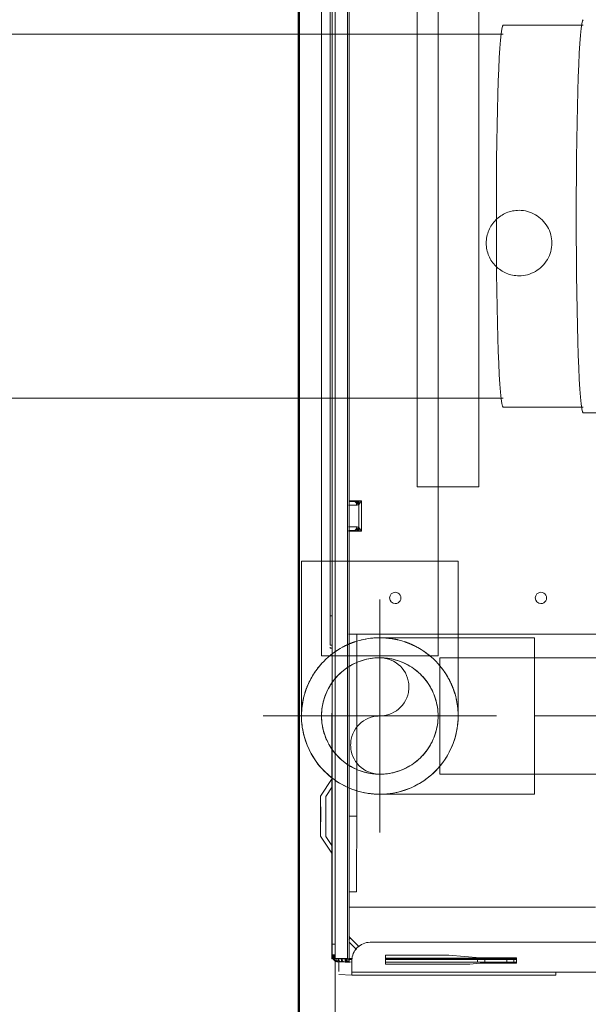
# Model space of a CAD drawing. Header units: millimetres. Extents: x 25873 to 52219, y 4748 to 39565.
# Tile 29 of 133: x 27347 to 27503, y 36671 to 36942. Entities that reach past the tile are written whole.
import ezdxf

# ---------------------------------------------------------------- set-up
doc = ezdxf.new("R2010")
doc.units = ezdxf.units.MM
doc.linetypes.add('ADSK_Осевая', pattern=[700, 500, -100, 0, -100])
doc.linetypes.add('ADSK_Скрыто', pattern=[300, 150, -150])
for name, color, linetype, lineweight in [('A-DETL-____-HDLN', 90, 'ADSK_Скрыто', 9), ('A-WALL-____-MCUT', 113, 'Continuous', 50), ('A-WALL-____-OTLN', 113, 'Continuous', 20), ('G-XREF-____-OTLN', 8, 'Continuous', 9), ('I-FURN-____-MCUT', 30, 'Continuous', 9), ('I-FURN-____-OTLN', 30, 'Continuous', 20), ('M-EQPM-____-OTLN', 50, 'Continuous', 20), ('P-PIPE-____-CNTR', 3, 'ADSK_Осевая', 20), ('P-PIPE-____-OTLN', 3, 'Continuous', 20)]:
    doc.layers.add(name, color=color, linetype=linetype, lineweight=lineweight)

# ---------------------------------------------------------------- blocks, each defined once
blk = doc.blocks.new('Прямая форма - V line-609329-В_Этаж 01_Отопление')
at = {"layer": 'A-WALL-____-MCUT', "color": 253}
blk.add_line((3619.95, 400), (0, 400), dxfattribs=at)
blk = doc.blocks.new('Прямая форма - SW - 003-609330-В_Этаж 01_Отопление')
blk.add_blockref('Прямая форма - V line-609329-В_Этаж 01_Отопление', (0, 0))
blk = doc.blocks.new('Прямая форма - V line-609752-В_Этаж 01_Отопление')
at = {"layer": 'I-FURN-____-MCUT', "color": 53}
for p, q in [((0, 0), (0, -3026.62)), ((10, -3026.62), (10, -10))]:
    blk.add_line(p, q, dxfattribs=at)
blk = doc.blocks.new('Прямая форма - FU - 052-609753-В_Этаж 01_Отопление')
blk.add_blockref('Прямая форма - V line-609752-В_Этаж 01_Отопление', (0, 0))
blk = doc.blocks.new('V line_ifc_RVT-1-В_Этаж 01_Отопление')
at = {"layer": 'A-WALL-____-OTLN', "color": 9, "lineweight": 20, "rotation": 270}
blk.add_blockref('Прямая форма - SW - 003-609330-В_Этаж 01_Отопление', (27023.24, 38587.58), dxfattribs=at)
at = {"layer": 'I-FURN-____-OTLN', "color": 9, "lineweight": 20}
blk.add_blockref('Прямая форма - FU - 052-609753-В_Этаж 01_Отопление', (27423.24, 38587.58), dxfattribs=at)
blk = doc.blocks.new('daa-oborudovanie-komplektkoaksialnogodymoxoda-sudliniteliami-1 - 60_100-1728930-В_Этаж 01_Отопление')
at = {"layer": 'M-EQPM-____-OTLN', "color": 94}
for p, q in [((114.99, 54), (102, 54)), ((136.98, 52.5), (114.99, 52.5)), ((600, 50), (136.98, 50)), ((136.98, -50), (600, -50)), ((114.99, -52.5), (136.98, -52.5))]:
    blk.add_line(p, q, dxfattribs=at)
for centre, major_axis in [((114.99, 0), (0, 54)), ((136.98, 0), (0, 52.5))]:
    blk.add_ellipse(centre, major_axis=major_axis, ratio=0.034899, start_param=3.141593, end_param=6.283185, dxfattribs=at)
blk = doc.blocks.new('ADSK_Полипропилен_Отвод - Универсальный-V87-В_Этаж 01_Отопление')
at = {"layer": 'P-PIPE-____-OTLN', "color": 10}
for p, q in [((27487.99, 36771.76), (27445.49, 36771.76)), ((27487.99, 36750.26), (27487.99, 36771.76)), ((27487.99, 36728.76), (27487.99, 36750.26)), ((27445.49, 36728.76), (27487.99, 36728.76))]:
    blk.add_line(p, q, dxfattribs=at)
blk = doc.blocks.new('City Class FR - City Class F_iam-1595380-В_Этаж 01_Отопление')
at = {"layer": 'A-DETL-____-HDLN'}
for p, q in [((-60.6, 38.16), (39.31, 38.38)), ((39.31, 37.77), (-60.59, 37.55)), ((39.31, 36.97), (-60.59, 36.75)), ((-60.58, 33.38), (39.32, 33.6)), ((-60.58, 32.88), (39.32, 33.1)), ((39.32, 33.1), (-60.58, 32.88)), ((-60.54, 14.27), (39.27, 14.49)), ((39.37, -2.51), (-60.51, -2.73))]:
    blk.add_line(p, q, dxfattribs=at)
for start_param, end_param in [(3.189473, 6.331065), (0.04788, 3.189473)]:
    blk.add_ellipse((-17.91, -13.63), major_axis=(-8.99, 0.41), ratio=0.999987, start_param=start_param, end_param=end_param, dxfattribs=at)
at = {"layer": 'G-XREF-____-OTLN'}
for p, q in [((-181, 40.5), (-185.65, 37.39)), ((-181.07, 39.05), (-183.55, 37.39)), ((-167.42, 37.32), (-170.07, 39.08)), ((-165.18, 37.32), (-170, 40.53)), ((-129.36, 37.44), (-129.33, 37.97)), ((-128.52, 37.44), (-128.49, 37.97)), ((-120.49, 38.03), (-60.64, 38.16)), ((-120.49, 38.03), (-120.49, 37.42)), ((39.35, 38.38), (84.51, 38.48)), ((174.35, 38.06), (39.36, 37.77)), ((-219.13, 31.83), (-218.97, 35.44)), ((-218.17, 35.44), (-215.48, 35.45)), ((-215.47, 35.45), (-215.63, 31.84)), ((-215.48, 35.69), (-215.53, 34.72)), ((-215.53, 34.67), (-215.48, 35.64)), ((-215.47, 35.99), (-215.48, 35.73)), ((-215.48, 35.68), (-215.47, 35.94)), ((-215.48, 35.68), (-215.48, 34.67)), ((-215.48, 34.67), (-215.48, 35.68)), ((-215.48, 35.64), (-215.48, 34.67)), ((-215.47, 35.94), (-214.67, 35.94)), ((-214.68, 35.64), (-214.73, 34.67)), ((-214.65, 37.24), (-214.64, 37.33)), ((-214.65, 37.24), (-214.65, 36.44)), ((-214.65, 37.24), (-214.65, 36.44)), ((-214.65, 36.44), (-214.64, 36.53)), ((-201.28, 37.36), (-214.64, 37.33)), ((-214.64, 37.33), (-201.28, 37.36)), ((-213.48, 36.84), (-214.64, 36.84)), ((-214.64, 36.53), (-213.48, 36.54)), ((-214.64, 36.43), (-213.48, 36.44)), ((-214.63, 33.05), (-214.64, 36.43)), ((-214.47, 36.94), (-214.48, 36.68)), ((-214.48, 36.68), (-213.48, 36.69)), ((-213.48, 36.64), (-214.48, 36.64)), ((-213.48, 36.64), (-214.48, 36.64)), ((-213.48, 36.95), (-214.47, 36.95)), ((-60.64, 37.55), (-210.65, 37.22)), ((-210.65, 36.42), (-210.65, 37.22)), ((-60.64, 36.75), (-210.65, 36.42)), ((-175.65, 37.41), (-195.65, 37.36)), ((-175.89, 37.34), (-175.65, 37.34)), ((-147.15, 37.48), (-170.02, 37.43)), ((-170.02, 37.43), (-147.15, 37.48)), ((174.35, 37.26), (39.36, 36.97)), ((-215.62, 32.66), (-215.63, 32.39)), ((-215.63, 32.35), (-215.62, 32.61)), ((-215.57, 33.67), (-215.62, 32.7)), ((-215.62, 32.65), (-215.57, 33.62)), ((-215.53, 34.68), (-215.57, 33.71)), ((-215.57, 33.66), (-215.53, 34.63)), ((-214.82, 32.61), (-214.83, 32.35)), ((-214.82, 32.66), (-214.77, 33.62)), ((-214.73, 34.63), (-214.77, 33.66)), ((-214.77, 32.65), (-214.77, 33.62)), ((-214.73, 33.66), (-214.73, 34.63)), ((-214.63, 33.05), (-60.63, 33.38)), ((-214.63, 32.55), (-60.63, 32.88)), ((-60.63, 32.88), (-214.63, 32.55)), ((-214.62, 31.62), (-214.62, 32.55)), ((-210.1, 32.56), (-212.07, 30.58)), ((-200.46, 32.58), (-200.31, -35.03)), ((-196.27, 32.6), (-196.26, 30.66)), ((-196.27, 32.6), (-196.26, 30.66)), ((-175.47, 32.65), (-175.47, 30.59)), ((-125.51, 32.96), (-125.36, -35.87)), ((-97.2, 29.45), (-97.21, 33.04)), ((-97.01, 33.05), (-97.01, 31.47)), ((-97.01, 33.05), (-97.01, 31.48)), ((-97.01, 31.48), (-97.01, 33.05)), ((-96.01, 33.05), (-96.01, 30.77)), ((-90.01, 33.07), (-90.01, 30.78)), ((-89.01, 31.49), (-89.01, 32.95)), ((-89.01, 32.95), (-89.01, 31.49)), ((-88.81, 32.95), (-88.8, 29.47)), ((39.37, 33.6), (178.36, 33.9)), ((39.37, 33.1), (178.37, 33.4)), ((178.37, 33.4), (39.37, 33.1)), ((-219.13, 31.83), (-219.01, -24.17)), ((-219.01, -24.17), (-219.13, 31.83)), ((-218.21, -24.17), (-218.33, 31.83)), ((-215.63, 31.83), (-218.33, 31.83)), ((-215.13, 31.83), (-215.63, 31.83)), ((-214.83, 32.35), (-214.83, 31.71)), ((-209.13, 32.15), (-211.39, 29.88)), ((-211.38, 29.86), (-209.13, 32.12)), ((-209.13, 32.12), (-211.38, 29.86)), ((-209, 32.28), (-209.13, 32.15)), ((-209.13, 32.12), (-209.01, 32.24)), ((-209.13, 32.12), (-209.01, 32.24)), ((-209, 32.28), (-209.01, 32.24)), ((-175.47, 30.59), (-125.51, 30.7)), ((-97.21, 30.76), (-96.01, 30.77)), ((-97.2, 30.11), (-96.17, 30.12)), ((-96.39, 30.62), (-96.87, 30.26)), ((-96.87, 30.26), (-96.13, 30.26)), ((-89.84, 30.17), (-96.17, 30.16)), ((-90.01, 30.78), (-88.81, 30.78)), ((-89.88, 30.27), (-89.14, 30.27)), ((-89.84, 30.13), (-88.8, 30.13)), ((-89.14, 30.27), (-89.62, 30.64)), ((-88.8, 29.47), (-97.2, 29.45)), ((-209.49, -262.24), (-210.12, 26.85)), ((-216.11, 22.63), (-213.61, 22.64)), ((-216.06, -0.51), (-216.11, 22.63)), ((-215.56, -2.65), (-215.61, 22.63)), ((-214.81, 22.63), (-214.76, -2.65)), ((-214.56, -13.36), (-214.64, 22.64)), ((-214.36, -13.36), (-214.44, 22.64)), ((-213.61, 22.64), (-213.57, 5.21)), ((-84.97, 14.22), (-60.59, 14.27)), ((-84.93, -2.78), (-84.97, 14.22)), ((39.32, 14.49), (49.03, 14.51)), ((-213.57, 5.21), (-214.31, -3.36)), ((-215.81, -3.37), (-216.06, -0.51)), ((-215.55, -4.68), (-215.56, -2.67)), ((-214.76, -2.67), (-215.56, -2.67)), ((-214.76, -2.67), (-214.75, -4.68)), ((49.07, -2.49), (39.42, -2.51)), ((-215.78, -13.37), (-215.81, -3.37)), ((-215.54, -10.68), (-215.55, -4.68)), ((-215.55, -4.68), (-214.75, -4.68)), ((-214.75, -4.68), (-214.74, -10.68)), ((-214.31, -3.36), (-214.28, -13.36)), ((-60.56, -2.73), (-84.93, -2.78)), ((-215.54, -12.67), (-215.54, -10.68)), ((-215.54, -10.68), (-214.74, -10.68)), ((-214.74, -10.68), (-214.74, -12.67)), ((-214.28, -13.36), (-215.78, -13.37)), ((-215.53, -13.37), (-215.54, -12.67)), ((-215.54, -12.67), (-214.74, -12.67)), ((-214.74, -12.67), (-214.73, -13.36)), ((-218.21, -24.17), (-218.08, -84.17))]:
    blk.add_line(p, q, dxfattribs=at)
at = {"layer": 'G-XREF-____-OTLN', "flags": 128}
blk.add_lwpolyline([(-209.01, 32.24), (-208.95, 32.3), (-208.89, 32.35), (-208.83, 32.4), (-208.76, 32.45), (-208.7, 32.5), (-208.63, 32.54), (-208.56, 32.58)], dxfattribs=at)
at = {"layer": 'G-XREF-____-OTLN'}
for centre, major_axis, ratio, start_param, end_param in [((-175.57, 39.06), (5.5, 0.01), 0.005175, 3.141345, 6.282937), ((-175.57, 39.06), (5.5, 0.01), 0.005175, 2.748646, 3.133835), ((-175.5, 40.51), (5.5, 0.01), 0.005175, 3.141345, 6.282937), ((-175.5, 40.51), (5.5, 0.01), 0.005175, 2.748646, 3.133835), ((-175.57, 39.06), (5.5, 0.01), 0.005175, 0.78515, 2.355505), ((-175.5, 40.51), (5.5, 0.01), 0.005175, 0.78515, 2.355505), ((-175.57, 39.06), (5.5, 0.01), 0.005175, 0.007728, 0.392451), ((-175.5, 40.51), (5.5, 0.01), 0.005175, 0.007728, 0.392451), ((-120.49, 37.99), (8.84, 0.02), 0.005175, 2.887711, 3.141345), ((-120.49, 37.99), (8, 0.02), 0.005175, 1.570548, 3.141345), ((-214.7, 34.8), (0.641, 0.65), 0.818497, 0.814551, 2.450198), ((-214.69, 34.84), (0.648, 0.643), 0.814474, 1.577406, 2.462882), ((-214.65, 35.85), (0.648, 0.643), 0.814474, 0.691329, 2.462882), ((-214.65, 35.8), (0.641, 0.65), 0.818497, 0.678044, 2.450198), ((-214.48, 35.68), (1, 0.002), 0.005175, 3.141603, 3.926743), ((-214.48, 35.64), (1, 0.002), 0.005175, 2.355947, 3.141345), ((-214.47, 35.94), (-0.999, 0.046), 0.999987, 4.760269, 6.331065), ((-214.47, 35.94), (1, 0.002), 0.005175, 2.355947, 3.141345), ((-210.65, 37.24), (4, 0.01), 0.005175, 3.141593, 4.712141), ((-210.65, 36.44), (4, 0.01), 0.005175, 3.141593, 4.712141), ((-214.64, 36.33), (-0.002, 1), 0.000248, 5.240673, 6.283185), ((-214.64, 36.33), (0, 0.2), 0.000248, 5.240673, 6.283185), ((-195.65, 37.33), (6.5, 0.01), 0.005175, 1.570548, 4.712141), ((-175.65, 37.37), (6.5, 0.01), 0.005175, 4.712141, 7.853734), ((-150.65, 37.43), (3.5, 0.01), 0.005175, 3.141593, 6.282937), ((-214.63, 32.35), (-0.999, 0.046), 0.999987, 6.129707, 6.331065), ((-214.79, 32.82), (0.648, 0.643), 0.814474, 0.710464, 2.462882), ((-214.79, 32.78), (0.641, 0.65), 0.818497, 0.693954, 2.450198), ((-214.62, 32.66), (1, 0.002), 0.005175, 3.141603, 4.695971), ((-214.62, 32.61), (1, 0.002), 0.005175, 1.584886, 3.141345), ((-214.63, 32.35), (-0.999, 0.046), 0.999987, 4.760549, 6.129707), ((-214.74, 33.79), (0.641, 0.65), 0.818497, 0.753674, 2.450198), ((-214.74, 33.83), (0.648, 0.643), 0.814474, 0.772408, 2.462882), ((-214.57, 33.66), (1, 0.002), 0.005175, 3.141603, 4.642054), ((-214.57, 33.62), (1, 0.002), 0.005175, 1.638853, 3.141345), ((-214.53, 34.67), (1, 0.002), 0.005175, 3.141603, 4.588176), ((-214.53, 34.63), (1, 0.002), 0.005175, 1.69272, 3.141345), ((-214.63, 32.35), (-0.2, 0.009), 0.999987, 4.760269, 6.331065), ((-214.62, 32.66), (-0.2, 0.009), 0.999987, 4.760269, 6.283185), ((-214.62, 32.61), (-0.2, 0.009), 0.999987, 4.760269, 6.331065), ((-214.62, 32.61), (0.2, 0), 0.005175, 1.570548, 3.141345), ((-214.57, 33.62), (-0.2, 0.009), 0.999987, 5.545667, 6.331065), ((-214.57, 33.66), (-0.2, 0.009), 0.999987, 5.545667, 6.283185), ((-214.57, 33.62), (0.2, 0), 0.005175, 2.355947, 3.141345), ((-214.53, 34.67), (-0.2, 0.009), 0.999987, 5.545667, 6.283185), ((-214.53, 34.63), (-0.2, 0.009), 0.999987, 5.545667, 6.331065), ((-214.53, 34.63), (0.2, 0), 0.005175, 2.355947, 3.141345), ((-214.64, 33.55), (-0.002, 1), 0.000248, 2.09908, 3.141593), ((-209.71, 32.95), (-0.709, 0.706), 0.003835, 1.96265, 3.141593), ((-209.71, 32.98), (-0.709, 0.706), 0.003835, 3.145077, 4.327504), ((-218.33, 31.83), (0.8, 0.002), 0.005175, 3.141593, 4.712141), ((-215.12, 26.83), (-4.99, 0.23), 0.999987, 3.189473, 4.760271), ((-175.46, 30.7), (20.8, 0.05), 0.005175, 3.141593, 4.712141), ((-96.01, 31.48), (1, 0.002), 0.710757, 3.141593, 4.712036), ((-115.48, 20.15), (-1.55, 0.07), 0.999987, 3.189473, 6.331065), ((-115.48, 20.15), (-1.55, 0.07), 0.999987, 0.04788, 3.189473), ((-115.4, -19.85), (-1.55, 0.07), 0.999987, 3.189473, 6.331065), ((-115.4, -19.85), (-1.55, 0.07), 0.999987, 0.04788, 3.189473), ((-218.21, -24.17), (0.8, 0.002), 0.005175, 3.141593, 4.712141)]:
    blk.add_ellipse(centre, major_axis=major_axis, ratio=ratio, start_param=start_param, end_param=end_param, dxfattribs=at)
for points in [[(-97.03, 30.86), (-97.04, 30.76), (-97.07, 30.54), (-97.11, 30.19), (-97.16, 29.82), (-97.19, 29.57), (-97.2, 29.45)], [(-97.2, 30.11), (-97.15, 30.14), (-97.03, 30.19), (-96.92, 30.24), (-96.87, 30.26)], [(-96.17, 30.16), (-96.23, 30.1), (-96.38, 29.99), (-96.64, 29.82), (-96.92, 29.63), (-97.11, 29.51), (-97.2, 29.45)], [(-97.01, 31.48), (-97.01, 31.38), (-97.01, 31.17), (-97.02, 30.96), (-97.03, 30.86)], [(-96.01, 30.77), (-96.01, 30.66), (-96.03, 30.45), (-96.12, 30.25), (-96.17, 30.16)], [(-90.01, 30.78), (-89.87, 30.78), (-89.61, 30.82), (-89.28, 30.98), (-89.06, 31.21), (-89.01, 31.4), (-89.01, 31.49)], [(-90.01, 30.78), (-90.01, 30.68), (-89.98, 30.47), (-89.89, 30.26), (-89.84, 30.17)], [(-89.84, 30.17), (-89.77, 30.12), (-89.63, 30.01), (-89.37, 29.83), (-89.09, 29.65), (-88.9, 29.53), (-88.8, 29.47)], [(-89.14, 30.27), (-89.09, 30.25), (-88.97, 30.21), (-88.86, 30.16), (-88.8, 30.13)], [(-88.98, 30.88), (-88.99, 30.98), (-89, 31.19), (-89.01, 31.39), (-89.01, 31.49)], [(-88.8, 29.47), (-88.82, 29.59), (-88.85, 29.84), (-88.9, 30.2), (-88.94, 30.56), (-88.97, 30.78), (-88.98, 30.88)]]:
    blk.add_open_spline(points, degree=3, dxfattribs=at)
for points, knots in [([(-96.17, 30.16), (-96.24, 30.17), (-96.36, 30.21), (-96.54, 30.31), (-96.71, 30.42), (-96.85, 30.55), (-96.97, 30.7), (-97.03, 30.79), (-97.03, 30.86)], [0, 0, 0, 0, 0.166667, 0.333333, 0.5, 0.666667, 0.8125, 1, 1, 1, 1]), ([(-88.98, 30.88), (-88.98, 30.82), (-89.01, 30.71), (-89.09, 30.57), (-89.21, 30.46), (-89.37, 30.36), (-89.56, 30.25), (-89.72, 30.19), (-89.84, 30.17)], [0, 0, 0, 0, 0.166667, 0.333333, 0.5, 0.625, 0.75, 1, 1, 1, 1])]:
    blk.add_open_spline(points, degree=3, knots=knots, dxfattribs=at)
blk = doc.blocks.new('City Class FR - City Class 25 FR-1553726-В_Этаж 01_Отопление')
blk.add_blockref('City Class FR - City Class F_iam-1595380-В_Этаж 01_Отопление', (0, 0))
blk = doc.blocks.new('ADSK_Полипропилен_Отвод - Универсальный-V88-В_Этаж 01_Отопление')
at = {"layer": 'A-DETL-____-HDLN', "color": 1}
for p, q in [((27445.49, 36792.76), (27431.76, 36792.76)), ((27466.99, 36792.76), (27445.49, 36792.76)), ((27466.99, 36772.75), (27466.99, 36792.76)), ((27466.99, 36750.26), (27466.99, 36771.71)), ((27431.48, 36733.95), (27430.84, 36734.52))]:
    blk.add_line(p, q, dxfattribs=at)
at = {"layer": 'A-DETL-____-HDLN', "color": 1, "flags": 128}
for points in [[(27466.99, 36750.26), (27466.97, 36749.4), (27466.92, 36748.54), (27466.83, 36747.69), (27466.71, 36746.84), (27466.56, 36745.99), (27466.37, 36745.15), (27466.15, 36744.32), (27465.89, 36743.5), (27465.61, 36742.69), (27465.29, 36741.89), (27464.94, 36741.1), (27464.56, 36740.33), (27464.14, 36739.58)], [(27464.12, 36739.54), (27463.7, 36738.84), (27463.23, 36738.12), (27462.73, 36737.42), (27462.2, 36736.74), (27461.65, 36736.09), (27461.07, 36735.45), (27460.46, 36734.84), (27459.84, 36734.25), (27459.18, 36733.69), (27458.51, 36733.16), (27457.82, 36732.65), (27457.1, 36732.17), (27456.37, 36731.72), (27455.62, 36731.3), (27454.85, 36730.91), (27454.07, 36730.55), (27453.28, 36730.22), (27452.47, 36729.93), (27451.65, 36729.66), (27450.82, 36729.43), (27449.98, 36729.24), (27449.14, 36729.07), (27448.29, 36728.95), (27447.44, 36728.85), (27446.58, 36728.79), (27445.72, 36728.76)], [(27439.1, 36729.74), (27438.94, 36729.78), (27438.13, 36730.06), (27437.33, 36730.37), (27436.54, 36730.71), (27435.76, 36731.09), (27435, 36731.49), (27434.26, 36731.92), (27433.54, 36732.39), (27432.83, 36732.88), (27432.15, 36733.4)]]:
    blk.add_lwpolyline(points, dxfattribs=at)
at = {"layer": 'A-DETL-____-HDLN', "color": 1}
for radius, start, end in [(21.5, 107.3773, 142.3319), (21.5, 271.0158, 88.9842), (16, 0, 140.2077), (16, 145.5123, 180), (16, 140.793, 144.927), (21.5, 158.0896, 165), (21.5, 166.8077, 191.5094), (16, 180, 213.7854), (16, 219.7923, 0), (21.5, 198.5732, 252.6227), (16, 215.073, 219.207), (21.5, 260.8329, 270)]:
    blk.add_arc((27445.49, 36750.26), radius, start, end, dxfattribs=at)
for points, knots in [([(27435.2, 36769.14), (27435.42, 36769.27), (27435.99, 36769.56), (27436.95, 36770), (27437.9, 36770.38), (27438.49, 36770.59), (27438.69, 36770.66)], [0.72926112, 0.72926112, 0.72926112, 0.72926112, 0.75, 0.78125, 0.8125, 0.82922996, 0.82922996, 0.82922996, 0.82922996]), ([(27445.92, 36771.75), (27446.64, 36771.73), (27448.21, 36771.61), (27449.73, 36771.35), (27450.54, 36771.16)], [0.0103019, 0.0103019, 0.0103019, 0.0103019, 0.0625, 0.125, 0.125, 0.125, 0.125]), ([(27452.28, 36770.66), (27452.48, 36770.59), (27453.08, 36770.38), (27454.02, 36770), (27454.98, 36769.56), (27455.55, 36769.27), (27455.77, 36769.14)], [0.17077004, 0.17077004, 0.17077004, 0.17077004, 0.1875, 0.21875, 0.25, 0.27073888, 0.27073888, 0.27073888, 0.27073888]), ([(27430.88, 36766.04), (27431, 36766.16), (27431.39, 36766.51), (27432.07, 36767.07), (27432.9, 36767.7), (27433.47, 36768.1), (27433.74, 36768.27)], [0.5790668, 0.5790668, 0.5790668, 0.5790668, 0.59375, 0.625, 0.65625, 0.6828927, 0.6828927, 0.6828927, 0.6828927]), ([(27457.23, 36768.27), (27457.5, 36768.1), (27458.07, 36767.7), (27458.9, 36767.07), (27459.58, 36766.51), (27459.97, 36766.16), (27460.09, 36766.04)], [0.3171073, 0.3171073, 0.3171073, 0.3171073, 0.34375, 0.375, 0.40625, 0.4209332, 0.4209332, 0.4209332, 0.4209332]), ([(27461.23, 36764.91), (27461.46, 36764.65), (27461.92, 36764.14), (27462.55, 36763.36), (27463.34, 36762.28), (27463.86, 36761.45), (27464.18, 36760.89)], [0.46875, 0.46875, 0.46875, 0.46875, 0.5, 0.53125, 0.5625, 0.625, 0.625, 0.625, 0.625]), ([(27464.18, 36760.89), (27464.5, 36760.33), (27465.08, 36759.19), (27465.69, 36757.67), (27466, 36756.72), (27466.1, 36756.36)], [0.625, 0.625, 0.625, 0.625, 0.6875, 0.75, 0.7880936, 0.7880936, 0.7880936, 0.7880936]), ([(27423.99, 36750.85), (27424.02, 36751.87), (27424.16, 36753.32), (27424.46, 36754.76), (27424.56, 36755.21)], [0.0202722, 0.0202722, 0.0202722, 0.0202722, 0.125, 0.1713587, 0.1713587, 0.1713587, 0.1713587]), ([(27466.41, 36755.21), (27466.51, 36754.76), (27466.85, 36753.12), (27466.99, 36751.48), (27466.99, 36750.26)], [0.8286413, 0.8286413, 0.8286413, 0.8286413, 0.875, 1, 1, 1, 1])]:
    blk.add_open_spline(points, degree=3, knots=knots, dxfattribs=at)
for points in [[(27429.06, 36764.14), (27429.28, 36764.4), (27429.51, 36764.65), (27429.75, 36764.91)], [(27424.87, 36756.36), (27424.98, 36756.72), (27425.09, 36757.08), (27425.22, 36757.44)]]:
    blk.add_open_spline(points, degree=3, dxfattribs=at)
at = {"layer": 'P-PIPE-____-OTLN', "color": 10}
for p, q in [((27423.99, 36792.76), (27423.99, 36750.26)), ((27431.73, 36792.76), (27423.99, 36792.76)), ((27466.99, 36771.76), (27466.99, 36772.71)), ((27432.15, 36733.4), (27431.48, 36733.95))]:
    blk.add_line(p, q, dxfattribs=at)
at = {"layer": 'P-PIPE-____-OTLN', "color": 10, "flags": 128}
for points in [[(27430.84, 36734.52), (27430.23, 36735.12), (27429.63, 36735.74), (27429.06, 36736.39), (27428.52, 36737.05), (27428.01, 36737.74), (27427.52, 36738.45), (27427.06, 36739.18), (27426.63, 36739.92), (27426.24, 36740.69), (27425.87, 36741.46), (27425.53, 36742.26), (27425.23, 36743.06), (27424.96, 36743.88), (27424.72, 36744.7), (27424.51, 36745.54), (27424.34, 36746.38), (27424.2, 36747.23), (27424.1, 36748.08), (27424.03, 36748.94), (27423.99, 36749.8)], [(27445.72, 36728.76), (27444.86, 36728.77), (27444, 36728.81), (27443.14, 36728.89), (27442.29, 36729), (27441.44, 36729.15), (27440.6, 36729.32), (27439.77, 36729.54), (27439.15, 36729.72)]]:
    blk.add_lwpolyline(points, dxfattribs=at)
at = {"layer": 'P-PIPE-____-OTLN', "color": 10}
for start, end in [(90, 107.2447), (142.4645, 157.957), (165, 166.6751), (191.642, 198.4406), (252.7553, 260.7004)]:
    blk.add_arc((27445.49, 36750.26), 21.5, start, end, dxfattribs=at)
blk.add_open_spline([(27440.43, 36771.16), (27441.24, 36771.35), (27442.9, 36771.64), (27444.62, 36771.75), (27445.49, 36771.76)], degree=3, dxfattribs=at)
blk.add_open_spline([(27425.22, 36757.44), (27425.43, 36758.02), (27425.89, 36759.19), (27426.76, 36760.89), (27427.63, 36762.28), (27428.42, 36763.36), (27428.84, 36763.88), (27429.06, 36764.14)], degree=3, knots=[0.25, 0.25, 0.25, 0.25, 0.3125, 0.375, 0.4375, 0.46875, 0.5, 0.5, 0.5, 0.5], dxfattribs=at)

msp = doc.modelspace()

# ---------------------------------------------------------------- linework, layer by layer
at = {"layer": 'A-DETL-____-HDLN', "color": 1}
for p, q in [((27429.49, 36937.53), (27429.49, 36837.63)), ((27461.49, 36837.63), (27461.49, 36937.47)), ((27461.49, 36772.75), (27461.49, 36813.16)), ((27461.49, 36766.76), (27461.49, 36771.71)), ((27429.49, 36766.76), (27461.49, 36766.76)), ((27461.99, 36766.26), (27461.99, 36734.26))]:
    msp.add_line(p, q, dxfattribs=at)
for centre, radius, start, end in [((27445.49, 36750.26), 16, 0, 135), ((27445.49, 36758.26), 8, 270.7441, 90), ((27445.49, 36750.26), 16, 144.4295, 151.1586), ((27445.49, 36750.26), 16, 135, 143.4768), ((27445.49, 36750.26), 16, 152.1114, 180), ((27445.49, 36750.26), 16, 180, 206.7455), ((27445.49, 36750.26), 16, 225, 0), ((27445.49, 36742.26), 8, 90, 270), ((27445.49, 36750.26), 16, 208.8414, 215.5705), ((27445.49, 36750.26), 16, 216.5232, 225)]:
    msp.add_arc(centre, radius, start, end, dxfattribs=at)
at = {"layer": 'P-PIPE-____-CNTR', "color": 10}
for p, q in [((27445.49, 36718.26), (27445.49, 36782.26)), ((27413.49, 36750.26), (27477.49, 36750.26)), ((27461.99, 36750.26), (27445.49, 36750.26)), ((27506.88, 36750.26), (27487.99, 36750.26))]:
    msp.add_line(p, q, dxfattribs=at)
at = {"layer": 'P-PIPE-____-OTLN', "color": 10}
for p, q in [((27429.49, 36995.98), (27429.49, 36937.58)), ((27461.49, 36937.52), (27461.49, 36947.21)), ((27429.49, 36837.58), (27429.49, 36766.76)), ((27461.49, 36813.21), (27461.49, 36837.58)), ((27461.49, 36771.76), (27461.49, 36772.71)), ((27506.85, 36766.26), (27461.99, 36766.26)), ((27461.99, 36734.26), (27506.86, 36734.26))]:
    msp.add_line(p, q, dxfattribs=at)

# ---------------------------------------------------------------- block references
at = {"lineweight": 9}
msp.add_blockref('V line_ifc_RVT-1-В_Этаж 01_Отопление', (0, 0), dxfattribs=at)
at = {"layer": 'A-DETL-____-HDLN', "rotation": 89.87557860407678}
msp.add_blockref('City Class FR - City Class 25 FR-1553726-В_Этаж 01_Отопление', (27470.12, 36898.14), dxfattribs=at)
at = {"layer": 'A-DETL-____-HDLN', "color": 1}
msp.add_blockref('ADSK_Полипропилен_Отвод - Универсальный-V88-В_Этаж 01_Отопление', (0, 0), dxfattribs=at)
at = {"layer": 'M-EQPM-____-OTLN', "color": 94, "rotation": 180}
msp.add_blockref('daa-oborudovanie-komplektkoaksialnogodymoxoda-sudliniteliami-1 - 60_100-1728930-В_Этаж 01_Отопление', (27616.3, 36887.58), dxfattribs=at)
at = {"layer": 'P-PIPE-____-OTLN', "color": 10}
msp.add_blockref('ADSK_Полипропилен_Отвод - Универсальный-V87-В_Этаж 01_Отопление', (0, 0), dxfattribs=at)

doc.saveas('drawing.dxf')
